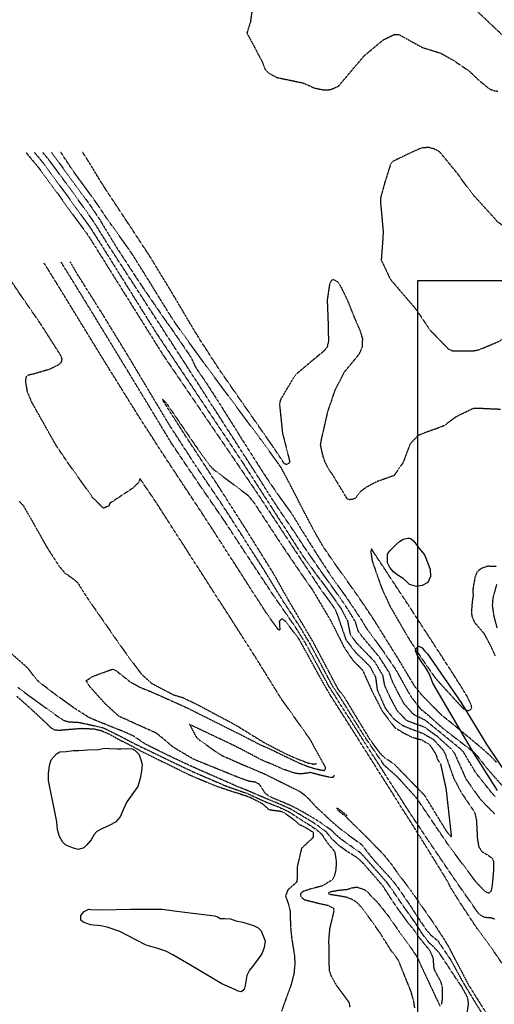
# Model space of a CAD drawing. Header units: feet. Extents: x 2234729 to 2255890, y 588345 to 614924.
# Tile 17 of 88: x 2242662 to 2243271, y 596910 to 598173. Entities that reach past the tile are written whole.
import ezdxf

# ---------------------------------------------------------------- set-up
doc = ezdxf.new("R2010")
doc.units = ezdxf.units.FT
doc.header["$MEASUREMENT"] = 0
doc.linetypes.add('OhDOT_USTN3', pattern=[0.22, 0.165, -0.055])
for name, color, linetype in [('DT_X_Contour_Major', 132, 'OhDOT_USTN3'), ('DT_X_Contour_Minor', 136, 'OhDOT_USTN3'), ('Waterbodies', 7, 'Continuous')]:
    doc.layers.add(name, color=color, linetype=linetype)
picture_1 = doc.add_image_def('image1.sid', size_in_pixel=(17786, 6468))

msp = doc.modelspace()

# ---------------------------------------------------------------- linework, layer by layer
at = {"layer": 'DT_X_Contour_Major'}
msp.add_lwpolyline([(2242960.5, 598185.7), (2242958.2, 598169.6), (2242953.8, 598156.2), (2242961, 598142.7), (2242973.4, 598119.1), (2242977.4, 598109.1), (2242981.8, 598104.7), (2242992.2, 598099), (2243026.6, 598091.8), (2243040.8, 598085.3), (2243053.1, 598083), (2243061.6, 598083.5), (2243071.4, 598087.8), (2243104.5, 598126.9), (2243128.8, 598147.2), (2243142.8, 598154.1), (2243148.6, 598154.2), (2243156.3, 598150.1), (2243179.1, 598137.4), (2243202.1, 598130.4), (2243219, 598120.9), (2243238.7, 598107.6), (2243252.4, 598094.6), (2243265.2, 598084.3), (2243271.1, 598082), (2243275.8, 598081.5)], dxfattribs=at)
at = {"layer": 'DT_X_Contour_Minor'}
for points in [[(2243434.1, 598002.9), (2243427.6, 598010), (2243416.1, 598022.1), (2243412.2, 598026), (2243387.6, 598050.9), (2243383.4, 598055.1), (2243368, 598070.9), (2243349.1, 598089.5), (2243336.1, 598102.2), (2243332, 598106.2), (2243302.9, 598133.7), (2243298, 598138.4), (2243285.2, 598150.1), (2243274.9, 598159.8), (2243270.1, 598164.3), (2243235, 598197.6), (2243229.2, 598203.1), (2243215.6, 598215.9)], [(2242670.2, 598002.9), (2242677.2, 597994.5), (2242685.3, 597984.8), (2242690.3, 597978.3), (2242713.3, 597947), (2242716.6, 597942.2), (2242729.7, 597924.1), (2242747.7, 597899.7), (2242752.2, 597893), (2242845.7, 597743.7), (2242965.9, 597567.4), (2243049.4, 597440.9), (2243052.8, 597436.5), (2243062.5, 597423.1), (2243067.2, 597416.2), (2243071.3, 597405.7), (2243073.3, 597399.4), (2243081.1, 597377.2), (2243093.8, 597360.7), (2243102.4, 597352.7), (2243111.5, 597343.6), (2243119, 597329.3), (2243121.2, 597312.7), (2243131.8, 597289.1), (2243142.2, 597276.2), (2243152.9, 597268), (2243161.7, 597264.2), (2243179.4, 597257.6), (2243193, 597249.8), (2243205.5, 597236.2), (2243208.2, 597231.2), (2243219.1, 597200.2), (2243228.5, 597182.2), (2243246.2, 597155.9), (2243248.4, 597146), (2243249.6, 597122.2), (2243251.3, 597112.2), (2243255.2, 597106), (2243265.2, 597099.9), (2243268.5, 597097), (2243270.2, 597093.3), (2243270.5, 597083.4), (2243268.5, 597061.8), (2243267.3, 597055.1), (2243264.5, 597052.2), (2243259.6, 597054.4), (2243248.1, 597066.5), (2243214.5, 597111.2), (2243190.4, 597146.7), (2243172.1, 597173.9), (2243146.7, 597201.8), (2243130.3, 597216.3), (2243104.7, 597253.6), (2243072, 597306.2), (2243065, 597315.9), (2243035.4, 597371.5), (2243020.9, 597395.8), (2242999, 597429.2), (2242977.4, 597464.6), (2242950.2, 597507.4), (2242921.3, 597552.1), (2242888.1, 597601.1), (2242854.6, 597652.8), (2242830.4, 597693.1), (2242800.5, 597743.2), (2242768.8, 597795), (2242736.2, 597846.8), (2242727.1, 597862.6)], [(2242681, 598002.9), (2242691.5, 597990.4), (2242695.3, 597985.6), (2242713.6, 597960.5), (2242717.1, 597955.7), (2242735.5, 597930.4), (2242753, 597906), (2242764.7, 597887.7), (2242837.3, 597771.5), (2242949.8, 597602.7), (2243023.6, 597488.2), (2243026.8, 597483.4), (2243034.4, 597473.2), (2243042, 597462.3), (2243047, 597455.9), (2243056.6, 597443), (2243069.1, 597425.5), (2243074.9, 597417.1), (2243083, 597401.7), (2243086.2, 597384.9), (2243094.1, 597373.7), (2243104.9, 597362.8), (2243117.6, 597349.5), (2243127.9, 597332.2), (2243130.4, 597319), (2243137.3, 597304), (2243146.4, 597286.6), (2243158.9, 597274), (2243181.4, 597265.7), (2243197.1, 597254.5), (2243216.5, 597237.1), (2243220, 597232.3), (2243232.5, 597204.3), (2243234.9, 597199), (2243251.2, 597175.8), (2243255.4, 597170.8), (2243271.5, 597154.4)], [(2243272.4, 597176.1), (2243268.1, 597181.1), (2243247.8, 597206.6), (2243245, 597211.3), (2243231.8, 597233.4), (2243227.4, 597237.9), (2243201.3, 597259.2), (2243197.2, 597262.5), (2243183.3, 597273.8), (2243167.8, 597281.5), (2243155.9, 597294.9), (2243148.5, 597308.4), (2243140.6, 597323.9), (2243136.7, 597335.1), (2243123.7, 597355.5), (2243100.8, 597382.8), (2243096.6, 597388.8), (2243093.3, 597400.3), (2243082.6, 597418), (2243075.8, 597427.9), (2243060.5, 597449.5), (2243053.3, 597459.2), (2243049.2, 597464.9), (2243039.1, 597479.8), (2243033.9, 597487.1), (2243027.7, 597496.2), (2243015.1, 597515.4), (2243005.7, 597529.2), (2242992.5, 597548.5), (2242979.6, 597568.6), (2242976.1, 597574.2), (2242967.5, 597587.8), (2242873.5, 597733.6), (2242776.8, 597882.6), (2242758.3, 597912.3), (2242755.4, 597916.7), (2242741.2, 597936.6), (2242737.6, 597941.6), (2242717.5, 597969.2), (2242714, 597974), (2242700.2, 597992.8), (2242691.8, 598002.9)], [(2242702.7, 598002.9), (2242705.2, 598000.1), (2242717.9, 597982.6), (2242722.3, 597976.6), (2242747, 597942.9), (2242750.5, 597938.1), (2242763.7, 597918.6), (2242767.3, 597912.6), (2242787.7, 597879.1), (2242818.1, 597832.6), (2242851.8, 597783.6), (2242856, 597778.1), (2242879.8, 597743.3), (2242882.7, 597738.6), (2242887.5, 597728.2), (2242891.2, 597722.4), (2242902.9, 597705.3), (2242908.3, 597696.9), (2242939.5, 597647.6), (2242943.3, 597641.4), (2242949.2, 597632), (2242954.8, 597623.1), (2242957.7, 597618.4), (2242977.5, 597587.6), (2242981.1, 597582.1), (2242996.1, 597560.4), (2243012.4, 597537.7), (2243023.4, 597519.5), (2243039.8, 597493.3), (2243051.8, 597474.5), (2243058.3, 597464.5), (2243064.3, 597455.9), (2243082.5, 597430.4), (2243090.3, 597418.9), (2243103.5, 597398.8), (2243106.9, 597392.7), (2243111.8, 597386.4), (2243129.7, 597361.4), (2243133, 597356.7), (2243145.6, 597338), (2243150.7, 597328.8), (2243159.6, 597312.7), (2243165.4, 597303.2), (2243176.6, 597288.9), (2243185.2, 597281.9), (2243205.4, 597263.9), (2243211.6, 597259.1), (2243243.5, 597234.5), (2243247.5, 597230.9), (2243260.7, 597214.2), (2243264.8, 597209.3), (2243289.4, 597181.4)], [(2243274.2, 597220.3), (2243265.9, 597228.9), (2243254.6, 597239), (2243250.4, 597242.5), (2243222.9, 597265.4), (2243218.1, 597269.3), (2243204.1, 597280.5), (2243197.2, 597287.3), (2243179.1, 597305.8), (2243169.4, 597317.6), (2243162, 597329.8), (2243149.6, 597350.6), (2243138.5, 597368.4), (2243119.6, 597398.8), (2243116.2, 597404.1), (2243106.5, 597418.7), (2243100.9, 597427), (2243092.8, 597438.6), (2243089.7, 597443), (2243067.2, 597474.5), (2243063.3, 597480.1), (2243051, 597498.3), (2243041.4, 597514.9), (2243037.8, 597521.6), (2243012.9, 597569.6), (2243008.7, 597577.9), (2242998, 597598), (2242994.5, 597603.2), (2242980, 597623.2), (2242972.4, 597633.5), (2242912.5, 597714.1), (2242900.9, 597729.7), (2242863.4, 597781.7), (2242858.3, 597789.3), (2242834.9, 597827), (2242830.4, 597834.5), (2242807.2, 597871.5), (2242802.3, 597878.8), (2242778.5, 597911.9), (2242774.8, 597917), (2242763.4, 597934.2), (2242755.2, 597945.8), (2242732.8, 597976.4), (2242728.5, 597982.5), (2242715.2, 598002.9)], [(2243279.7, 597673), (2243249.7, 597674.4), (2243244.3, 597674.2), (2243222.7, 597663.8), (2243207.2, 597652.3), (2243194.8, 597647.4), (2243185.3, 597644.3), (2243173.5, 597639.5), (2243163.4, 597628.9), (2243154.1, 597604.6), (2243142.5, 597588), (2243121.5, 597580.7), (2243106.9, 597573.1), (2243099.5, 597567.5), (2243094.4, 597560.6), (2243091.6, 597558.3), (2243088.9, 597557.6), (2243085.7, 597557.1), (2243082.7, 597558.2), (2243063.1, 597590.6), (2243059.8, 597594.7), (2243053.9, 597606.1), (2243051, 597615.4), (2243048.4, 597627.8), (2243049.8, 597635.5), (2243057.9, 597670.8), (2243067.4, 597698.4), (2243079.2, 597721.3), (2243090.7, 597735.2), (2243098.4, 597744.6), (2243102.1, 597753.5), (2243102.5, 597763.5), (2243099.4, 597774), (2243092.7, 597789.3), (2243083.1, 597813.3), (2243074.3, 597831.2), (2243070.4, 597836.7), (2243065.1, 597839.7), (2243062.2, 597838.4), (2243059.9, 597833.6), (2243056.9, 597813.5), (2243058.1, 597782.2), (2243058.5, 597760.7), (2243056.7, 597752.6), (2243052, 597747.3), (2243044.9, 597741.6), (2243017.6, 597718.7), (2243012.7, 597712.1), (2242996.8, 597685.3), (2242995.7, 597679.4), (2242999.5, 597642.3), (2243001.4, 597635.3), (2243008.8, 597606), (2243008.2, 597604.2), (2243004.3, 597602.1), (2243001.7, 597603.8), (2242985.9, 597627.5), (2242978.4, 597638.1), (2242928.1, 597710.3), (2242919.3, 597723), (2242893.2, 597763.2), (2242888.7, 597770.5), (2242860.2, 597818.5), (2242854.5, 597828.1), (2242830.8, 597867), (2242826.6, 597873.6), (2242804.8, 597906.9), (2242799.7, 597914.5), (2242771.9, 597956.6), (2242767.1, 597964.1), (2242749.7, 597992.8), (2242743, 598002.9)], [(2243165.3, 598002.9), (2243141.2, 597991.3), (2243138.1, 597987.3), (2243131, 597964.9), (2243125.1, 597943.5), (2243125.4, 597938), (2243128.6, 597902.4), (2243128.5, 597895.1), (2243126.2, 597864.8), (2243137.8, 597840.2), (2243142.4, 597834.8), (2243168.2, 597804.7), (2243171.9, 597800), (2243185.6, 597779.7), (2243189, 597774.7), (2243212.6, 597750.4), (2243218.3, 597748.2), (2243243.2, 597748.1), (2243249.6, 597749.2)], [(2243201.8, 598002.9), (2243201.6, 598003.2), (2243194.8, 598007.1), (2243187.7, 598009.1), (2243178.8, 598008.7), (2243166.7, 598003.6), (2243165.3, 598002.9)], [(2243249.6, 597749.2), (2243257.4, 597752), (2243278.2, 597760.8), (2243303, 597777.9), (2243306.9, 597781.2), (2243325.5, 597797.4), (2243342.6, 597810.6), (2243354.3, 597823.1), (2243348.6, 597846.6), (2243345.7, 597851.6), (2243330.5, 597876.3), (2243306.1, 597892.8), (2243276.1, 597913.2), (2243272, 597917.9), (2243247.6, 597944.7), (2243243.8, 597948.9), (2243229, 597968.7), (2243225.2, 597974.4), (2243201.8, 598002.9)], [(2243281.5, 596962), (2243270.6, 596978), (2243252.7, 597002.4), (2243249.5, 597006.8), (2243226.2, 597042.1), (2243215.2, 597059.9), (2243211.6, 597067.4), (2243175.4, 597125.9), (2243132.7, 597193.3), (2243095.9, 597251.5), (2243061.1, 597306.1), (2243049.1, 597327), (2243020.8, 597378.4), (2243003.8, 597400.7), (2243000.7, 597403.4), (2242998.8, 597404), (2242996.2, 597402.4), (2242995.4, 597400.8), (2242996.2, 597389.9), (2242994.4, 597390.2), (2242979.3, 597411.1), (2242944.6, 597465), (2242921.2, 597501.5), (2242896.6, 597539.5), (2242872.1, 597576.5), (2242845.6, 597616.8), (2242813.9, 597666), (2242776, 597726.8), (2242737.7, 597789.2), (2242706.6, 597840), (2242693.5, 597861.1)], [(2243272.5, 597018.9), (2243267.1, 597020.5), (2243259.2, 597021.2), (2243254.7, 597023.3), (2243250.6, 597027), (2243219.6, 597071.4), (2243186.8, 597119.8), (2243164.4, 597153.3), (2243131, 597205.3), (2243099.6, 597254.2), (2243064.6, 597309.3), (2243059, 597317.9), (2243031.5, 597368.9), (2243017.7, 597391.5), (2242987.1, 597435.7), (2242953.7, 597486.3), (2242925.9, 597528.7), (2242893.2, 597576.2), (2242857.1, 597629.6), (2242826.7, 597680), (2242799.8, 597724.3), (2242768.8, 597775.2), (2242741.7, 597819.6), (2242715.4, 597862.1)], [(2243233.7, 596877.1), (2243238.3, 596910.7), (2243237.5, 596916.8), (2243235.1, 596922.6), (2243231.1, 596929.2), (2243230.4, 596931.2), (2243222.3, 596943), (2243204.2, 596970.6), (2243201, 596975.3), (2243192.4, 596984.7), (2243187.7, 596988.8), (2243179, 597000.1), (2243169, 597015.8), (2243164.1, 597022.5), (2243154.8, 597035.5), (2243142.1, 597054.1), (2243133.6, 597066.2), (2243121.4, 597079.9), (2243113.8, 597088.4), (2243108.8, 597094.2), (2243100.1, 597103.7), (2243090.3, 597110.7), (2243075.2, 597121.2), (2243068.1, 597127.3), (2243062.9, 597132.6), (2243049.5, 597142.2), (2243040.1, 597148.1), (2243022.5, 597158.4), (2243011.2, 597164.3), (2242989.4, 597173.5), (2242982.4, 597176.5), (2242977.1, 597180.8), (2242970.2, 597191.9), (2242964.3, 597194.9), (2242956.8, 597195.8), (2242946.6, 597199.4), (2242940.8, 597201.7), (2242893.2, 597221), (2242884.7, 597224.6), (2242859.6, 597239.5), (2242840.7, 597255.3), (2242836.4, 597258.3), (2242810.4, 597269.9), (2242789.6, 597279.3), (2242771.7, 597295.7), (2242752.1, 597317.6), (2242747.6, 597325), (2242756.1, 597330.6), (2242781.4, 597339.8), (2242785.7, 597338.1), (2242803.8, 597323.7), (2242816.2, 597316.8), (2242830.6, 597311), (2242867.7, 597294.5), (2242879, 597289.2), (2242942.1, 597257.7), (2242951.6, 597252.9), (2242971.7, 597242.5), (2242980.6, 597238.8), (2243010.8, 597224.2), (2243022.1, 597218.9), (2243030.4, 597215.6), (2243042.4, 597211.8), (2243051.5, 597210.1), (2243053.2, 597209.7), (2243054.5, 597211.3), (2243054.9, 597213.6), (2243034.9, 597249.9), (2242997.5, 597302.5), (2242962.8, 597358.5), (2242930.4, 597409.1), (2242902.4, 597452.5), (2242879.9, 597487.6), (2242855.7, 597525.2), (2242835.5, 597556.6), (2242816.7, 597584.2), (2242814.4, 597578.8), (2242807.4, 597572), (2242777.7, 597552.4), (2242777, 597550), (2242775.7, 597548.7), (2242769.8, 597546.3), (2242756.4, 597559.4), (2242723.7, 597605.2), (2242708.7, 597627.4), (2242677.7, 597682.6), (2242672.1, 597696.1), (2242669.9, 597709.7), (2242670.9, 597715), (2242674.1, 597717.6), (2242679.9, 597718.7), (2242700.7, 597724.9), (2242712.4, 597730.5), (2242716, 597734), (2242716.7, 597737.8), (2242714.9, 597742.4), (2242689.3, 597782.6), (2242662.5, 597821.3), (2242639.9, 597855.1)], [(2243037.6, 597442.1), (2243061, 597402.7), (2243078.2, 597368.5), (2243089.4, 597351.7), (2243102.2, 597338.7), (2243114.5, 597311.4), (2243127.6, 597285.9), (2243143.4, 597265.1), (2243154.8, 597258), (2243166.4, 597252.3), (2243177.5, 597249.4), (2243183.7, 597245.9), (2243188.9, 597242.3), (2243196.3, 597230.7), (2243198.3, 597224.2), (2243202.3, 597218.3), (2243209.4, 597185.8), (2243216.2, 597125), (2243215.8, 597124.5), (2243209.7, 597132.5), (2243182.1, 597177.6), (2243143.5, 597217.4), (2243131.3, 597225.7), (2243125.3, 597231.3), (2243112.2, 597249), (2243079.4, 597303.1), (2243070.8, 597314.4), (2243069.5, 597316.9), (2243039.3, 597374), (2243006.9, 597428.9), (2242988.1, 597462.4), (2242953.9, 597517.2), (2242927.2, 597559.2), (2242898.2, 597603.9), (2242872.6, 597642.9), (2242846.9, 597683.4), (2242845.5, 597686.3), (2242851.2, 597680.1), (2242887.5, 597627), (2242906.1, 597601.4), (2242911.1, 597596), (2242955.2, 597562.9), (2242962.1, 597554.6), (2242998.2, 597499.5), (2243025.6, 597459.2), (2243037.6, 597442.1)], [(2242661.4, 597555.5), (2242666.4, 597550.4), (2242676.1, 597533.6), (2242678.8, 597528.9), (2242693.7, 597502.3), (2242696.7, 597497.1), (2242711.9, 597473.1), (2242720.4, 597463), (2242728.7, 597457.4), (2242736.6, 597451), (2242742.8, 597440.8), (2242749.4, 597430.5), (2242752.9, 597425.5), (2242780.3, 597386.2), (2242785, 597379.4), (2242799.1, 597359.4), (2242818.3, 597333.6), (2242831.4, 597321.7), (2242859.5, 597307), (2242871.4, 597303.4), (2242884.8, 597297.1), (2242890.7, 597294.1), (2242934.4, 597270.9), (2242942.7, 597266.2), (2242970.6, 597248.9), (2242975.2, 597246.1), (2243002.4, 597231.9), (2243017.3, 597225.3), (2243031.4, 597219.8), (2243038.9, 597218), (2243043, 597218.6)], [(2243113.7, 597494.1), (2243112.9, 597490.9), (2243114.6, 597478.5), (2243125.8, 597446.6), (2243128.1, 597440.8), (2243137.5, 597420.7), (2243140, 597416.3), (2243156.8, 597387.1), (2243159.7, 597382.1), (2243171.9, 597362.8), (2243189.2, 597337.6), (2243196.4, 597327.5), (2243202.9, 597320.4), (2243223.7, 597297.6), (2243231.7, 597289.1), (2243237.7, 597286.5), (2243241.1, 597288.3), (2243242.4, 597290.1), (2243242.1, 597293.1), (2243236.7, 597304.8), (2243220.5, 597330.5), (2243216.4, 597337), (2243192.6, 597373.7), (2243187.9, 597380.9), (2243166.2, 597414.3), (2243161.5, 597421.5), (2243135.7, 597460.6), (2243131.3, 597467.4), (2243117.3, 597488.5), (2243113.7, 597494.1)], [(2243274.2, 597471.5), (2243262.7, 597471.8), (2243254.7, 597469), (2243249.2, 597464.6), (2243246.5, 597458), (2243243.9, 597442.6), (2243244.1, 597433.7), (2243243.1, 597427.2), (2243242.9, 597425.7)], [(2243275, 597393), (2243271.2, 597407.6), (2243269.1, 597421.4), (2243269.9, 597431.3), (2243274.7, 597448.7)], [(2243242.9, 597425.7), (2243241.9, 597412.1), (2243242.7, 597407.5), (2243245.8, 597400), (2243258.1, 597385.6), (2243266.9, 597369), (2243267.8, 597367.1), (2243272.5, 597356.4)], [(2243203.9, 596909.5), (2243205.1, 596918.4), (2243204.8, 596931.3), (2243203.2, 596938.1), (2243196, 596951.3), (2243194.8, 596954.1), (2243194.1, 596956.4), (2243192.9, 596969.9), (2243188.3, 596979.4), (2243185.3, 596982.8), (2243174.4, 596996.3), (2243167.5, 597006.3), (2243160.7, 597014.4), (2243146.5, 597034), (2243137.3, 597047.7), (2243128.4, 597061.5), (2243119.8, 597071.7), (2243109.8, 597083), (2243103.1, 597090.7), (2243096, 597097.5), (2243083.1, 597105.5), (2243072.7, 597112.8), (2243062.9, 597122), (2243056.3, 597130.4), (2243045.8, 597138.4), (2243035.7, 597145), (2243021.7, 597153.3), (2243009, 597160.8), (2242991.7, 597168.4), (2242978.8, 597173.6), (2242963.3, 597180.2), (2242956.4, 597183.3), (2242943.5, 597188.4), (2242937, 597191.2), (2242888.1, 597212.7), (2242879.7, 597216.5), (2242853.2, 597228.9), (2242827.4, 597241.7), (2242822.7, 597244.2), (2242808.2, 597254), (2242797, 597259.1), (2242792.3, 597260.9), (2242757.3, 597275), (2242751.2, 597277.8), (2242731.6, 597290.2), (2242713.8, 597303.2), (2242709.3, 597306.3), (2242684.9, 597325.1), (2242674.6, 597338.8), (2242670.5, 597343.2), (2242635.9, 597373.4)], [(2242658.2, 597305.3), (2242675.8, 597289.7), (2242694.7, 597272.1), (2242702.1, 597264.9), (2242706.5, 597262.2), (2242712.5, 597261.5), (2242741.1, 597263.9), (2242757.9, 597263.2), (2242767.1, 597261), (2242778.2, 597256), (2242792.1, 597248.2), (2242798.5, 597245.3), (2242806.1, 597241.2), (2242819.2, 597234.1), (2242845.9, 597221), (2242851.1, 597218.5), (2242878.1, 597205.2), (2242883.9, 597202.5), (2242915.5, 597189.5), (2242922.4, 597187.2), (2242953.8, 597177), (2242958.5, 597175.2), (2242972.5, 597168), (2242973.8, 597167.2), (2242982.1, 597159.6), (2242994.3, 597158), (2242995.8, 597157.8), (2243000, 597156.8), (2243013.4, 597147.4), (2243020.7, 597140.8), (2243028.7, 597137), (2243039, 597130.5), (2243039.1, 597124.1), (2243023.9, 597109.8), (2243018.4, 597086.2), (2243018.1, 597066.8), (2243006.2, 597056.3), (2243003.4, 597048.7), (2243007.8, 597036.2), (2243009.4, 597028.6), (2243009.6, 597016.4), (2243009.9, 597008.3), (2243011.4, 596993.5), (2243011.5, 596993.4), (2243014.8, 596973), (2243015.4, 596961.4), (2243014.1, 596948.6), (2243010.5, 596934.7), (2242998.2, 596901)], [(2242659.8, 597316.6), (2242672.6, 597306.8), (2242677.8, 597303.2), (2242707, 597282), (2242718.2, 597274.4), (2242724.8, 597272.4), (2242738.9, 597271.5), (2242745.9, 597269.9), (2242759, 597267.1), (2242770.5, 597264.2), (2242793.9, 597252.5), (2242798.2, 597250.2), (2242812.3, 597242.9), (2242817.1, 597240.6), (2242847.7, 597225.9), (2242852.9, 597223.3), (2242878.9, 597210.9), (2242886, 597207.6), (2242926.2, 597190.3), (2242932.9, 597187.8), (2242955.3, 597180), (2242968.5, 597173.8), (2242979.4, 597168.9), (2242994, 597163.3), (2243006.7, 597157.4), (2243020.9, 597148.3), (2243031.3, 597141.8), (2243042.2, 597134.6), (2243049.7, 597128.2), (2243056.8, 597117.4), (2243066.4, 597105.9), (2243068.6, 597093), (2243067.9, 597081.9), (2243066.1, 597074.5), (2243063.5, 597069.4), (2243050.8, 597061.7), (2243035.3, 597057.6), (2243026.3, 597054.7), (2243022.7, 597052), (2243022.9, 597047.9), (2243027.7, 597044.1), (2243046.8, 597039.2), (2243057.9, 597036.8), (2243064.8, 597033.2), (2243065.5, 597030.1), (2243063.1, 597019.7), (2243060.1, 597007.7), (2243058.7, 596992.5), (2243059.3, 596953.4), (2243061.9, 596946), (2243068.9, 596933.7), (2243084.8, 596912.3), (2243085.8, 596906.7)], [(2243065.6, 597203.7), (2243065.2, 597202), (2243064, 597200.9), (2243061.1, 597200.8), (2243047.6, 597203.8), (2243035.4, 597207.1), (2243023.4, 597205.3), (2243016.2, 597206), (2243002.1, 597210.9), (2243000.4, 597211.5), (2242993.8, 597214.3), (2242990, 597216), (2242983.1, 597219), (2242977.1, 597221.3), (2242970, 597224.6), (2242945.8, 597237.5), (2242936.7, 597242), (2242886.5, 597265.9), (2242880.4, 597268.7), (2242888.9, 597252.6), (2242892.8, 597249), (2242917.2, 597231.7), (2242922.5, 597228.8), (2242944.5, 597219), (2242976.1, 597205.6), (2243021.5, 597183.1), (2243026.3, 597179.7), (2243034.3, 597172.4), (2243042.5, 597163), (2243051, 597155.3), (2243060.3, 597146.5), (2243072.8, 597135.6), (2243086.1, 597125.6), (2243099.2, 597116.2), (2243102.7, 597113.1), (2243107.2, 597106.6), (2243115.1, 597097), (2243123.1, 597088), (2243138.8, 597070.9), (2243146.9, 597060.6), (2243163.1, 597036.9), (2243164.8, 597034.3), (2243170.6, 597025.2), (2243184, 597005.4), (2243189.9, 596998.7), (2243198.7, 596991.5), (2243215.4, 596966.7), (2243229.6, 596940.7), (2243238.3, 596926.1), (2243262.2, 596887.1)], [(2243082.4, 597151.6), (2243076.2, 597156.8), (2243069.2, 597161.7), (2243070, 597159.4), (2243076, 597154.4), (2243079.9, 597151.4), (2243108.6, 597123.2), (2243129.7, 597101.4), (2243140.1, 597088.5), (2243146.9, 597078.6), (2243163.5, 597056.7), (2243192.3, 597015.4), (2243196.5, 597009.3), (2243205.7, 596995), (2243212.1, 596984.7), (2243238.1, 596934.8), (2243283.5, 596862.7)], [(2243169.4, 596905.1), (2243168, 596913.7), (2243164.5, 596926.1), (2243148.7, 596965.4), (2243146.2, 596969.3), (2243138.5, 596979.4), (2243124.7, 597001.4), (2243112.6, 597018.5), (2243100.5, 597034.7), (2243094.5, 597040.9), (2243089, 597044.2), (2243081.6, 597047.1), (2243070.5, 597049.1), (2243061, 597050.5), (2243058.9, 597051.5), (2243059.2, 597053.3), (2243061.5, 597054.4), (2243062.8, 597054.7), (2243071, 597056.1), (2243083, 597057.4), (2243089.4, 597059.5), (2243095.1, 597060.2), (2243103.5, 597057.5), (2243108.4, 597054.5), (2243112.6, 597049.2), (2243121.3, 597040.8), (2243134.8, 597023.8), (2243148.3, 597004.4), (2243161.8, 596986.1), (2243171.8, 596971.1), (2243174.5, 596966), (2243177.4, 596959.1), (2243201.6, 596907.5)]]:
    msp.add_lwpolyline(points, dxfattribs=at)
at = {"layer": 'Waterbodies'}
for points in [[(2243160.3, 597507.7), (2243162.1, 597508), (2243164.5, 597507.2), (2243167.9, 597504.1), (2243170.7, 597500.4), (2243173.6, 597496.2), (2243177.8, 597491.3), (2243181.7, 597486.4), (2243186.1, 597475.9), (2243189, 597467.6), (2243189.5, 597458.5), (2243186.1, 597451.2), (2243178.6, 597447.3), (2243171.5, 597446), (2243162.7, 597448.6), (2243158.8, 597452.2), (2243154.6, 597456.1), (2243146.8, 597460.8), (2243141.8, 597464.5), (2243137.4, 597470.2), (2243134.3, 597476.2), (2243134.3, 597487.4), (2243137.4, 597491.6), (2243141.1, 597495.5), (2243145.5, 597499.6), (2243149.9, 597503.5), (2243154.3, 597506.7), (2243160.3, 597507.7)], [(2242763.5, 597236.6), (2242771, 597238.4), (2242777.5, 597237.9), (2242787.2, 597237.7), (2242792.4, 597237.4), (2242798.9, 597238.2), (2242806.7, 597237.7), (2242810.6, 597235.3), (2242815, 597230.6), (2242817.9, 597223.9), (2242819.5, 597217.6), (2242818.7, 597208.8), (2242816.9, 597199.6), (2242814, 597189.2), (2242808.3, 597181.4), (2242799.9, 597169.4), (2242795.2, 597159.3), (2242791.3, 597150.4), (2242785.1, 597143.4), (2242778.1, 597139.7), (2242768.4, 597135.3), (2242761.1, 597131.7), (2242757.7, 597127.8), (2242754.1, 597120.7), (2242748.4, 597114.2), (2242744.5, 597110.6), (2242737.7, 597108.2), (2242731.4, 597110.1), (2242721.5, 597114), (2242717.4, 597118.4), (2242713.2, 597125.2), (2242710.9, 597133.5), (2242709.8, 597143.9), (2242699.4, 597196.8), (2242699.2, 597205.6), (2242700.5, 597216.3), (2242702.8, 597223.3), (2242706.2, 597227.5), (2242709.3, 597231.2), (2242713.7, 597233.8), (2242722.1, 597234.3), (2242731.2, 597235.3), (2242738, 597235.6), (2242749.2, 597236.1), (2242763.5, 597236.6)], [(2242912.4, 597023.1), (2242916.3, 597022), (2242919.5, 597019.7), (2242925.2, 597019.7), (2242932.7, 597019.4), (2242939.8, 597017.1), (2242948.6, 597015), (2242956.7, 597012.4), (2242962.4, 597010.8), (2242968.2, 597008), (2242972.1, 597004.1), (2242974.4, 596998.3), (2242977.5, 596991.1), (2242976, 596982.7), (2242973.1, 596974.6), (2242969.5, 596969.7), (2242965, 596963.4), (2242960.9, 596958.5), (2242957.2, 596953.6), (2242953.8, 596946.8), (2242953.1, 596941.6), (2242951.8, 596933.8), (2242950.2, 596928.6), (2242947.1, 596925.7), (2242942.6, 596926.5), (2242938.2, 596928.8), (2242921.8, 596936.1), (2242888.7, 596955.9), (2242859, 596973.1), (2242849.7, 596977.8), (2242839.5, 596981.4), (2242824.7, 596985.6), (2242811.4, 596992.6), (2242790.8, 597003), (2242774.4, 597008.8), (2242766.3, 597010.6), (2242753.1, 597011.9), (2242743.7, 597015), (2242740.8, 597017.9), (2242740.8, 597023.9), (2242745, 597028.8), (2242751.2, 597031.7), (2242753.6, 597031.4), (2242767.4, 597030.9), (2242804.6, 597031.9), (2242845, 597031.7), (2242860.4, 597029.9), (2242912.4, 597023.1)]]:
    msp.add_lwpolyline(points, close=True, dxfattribs=at)
msp.add_lwpolyline([(2243275.4, 597184), (2243265, 597200.2), (2243245, 597232.2), (2243192.6, 597322), (2243192.6, 597322), (2243188.2, 597333.5), (2243185.1, 597338.7), (2243181.9, 597343.9), (2243178.8, 597347.8), (2243175.2, 597353.3), (2243172.3, 597358), (2243170.2, 597363.2), (2243171.3, 597366.8), (2243173.1, 597368.6), (2243174.6, 597369.4), (2243178.6, 597367.1), (2243181.9, 597363.2), (2243185.6, 597359.3), (2243228.6, 597297.6), (2243261.9, 597242.9), (2243301.7, 597183.7)], dxfattribs=at)

# ---------------------------------------------------------------- pictures from other files: only their frames are drawn
image = msp.add_image(picture_1, insert=(2243173.4, 594670.7), size_in_units=(8711.4, 3167.9), dxfattribs=dict(fade=50))
image.dxf.flags = 7

doc.saveas('drawing.dxf')
